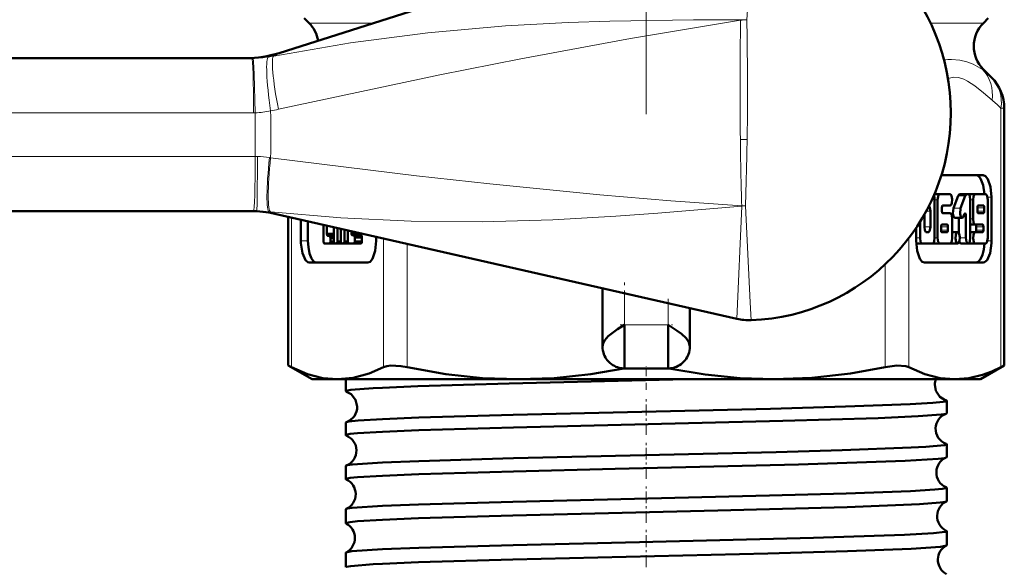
# Model space of a CAD drawing. Extents: x -1438 to 1837, y -1771 to 637.
# Tile 46 of 91: x -520 to -475, y -147 to -122. Entities that reach past the tile are written whole.
import ezdxf

# ---------------------------------------------------------------- set-up
doc = ezdxf.new("R2010")
doc.units = 0
doc.linetypes.add('DASHDOT', pattern=[18.5, 12, -3, 0.5, -3])

msp = doc.modelspace()

# ---------------------------------------------------------------- linework, layer by layer
at = {"color": 7, "linetype": 'DASHDOT', "lineweight": 18}
msp.add_line((-491.551, -97.521), (-491.551, -126.238), dxfattribs=at)
at = {"color": 7, "lineweight": 50}
for p, q in [((-487.5, -116.807), (-508.361, -123.444)), ((-506.99, -122.069), (-507.215, -121.844)), ((-476.112, -122.069), (-475.887, -121.844)), ((-583.246, -123.68), (-509.609, -123.68)), ((-476.112, -124.19), (-475.741, -124.561)), ((-475.155, -137.747), (-475.155, -125.975)), ((-476.123, -129.036), (-478.041, -129.036)), ((-478.109, -129.907), (-478.363, -129.907)), ((-478.345, -131.908), (-478.345, -130.164)), ((-478.207, -130.164), (-478.207, -131.908)), ((-477.638, -129.907), (-478.109, -129.907)), ((-477.482, -130.55), (-477.264, -129.982)), ((-476.87, -129.907), (-477.195, -129.907)), ((-476.94, -129.982), (-477.157, -130.55)), ((-476.813, -129.907), (-476.87, -129.907)), ((-476.486, -129.907), (-476.81, -129.907)), ((-476.714, -131.908), (-476.714, -130.164)), ((-476.584, -130.164), (-476.584, -131.036)), ((-476.014, -129.907), (-476.486, -129.907)), ((-475.916, -131.908), (-475.916, -130.164)), ((-475.74, -132.036), (-475.74, -130.036)), ((-509.531, -130.68), (-583.246, -130.68)), ((-509.382, -130.68), (-509.531, -130.68)), ((-478.542, -131.395), (-478.542, -130.677)), ((-478.011, -130.677), (-478.011, -130.523)), ((-477.971, -130.42), (-477.638, -130.42)), ((-476.387, -130.523), (-476.387, -130.677)), ((-476.113, -130.42), (-476.348, -130.42)), ((-476.073, -130.677), (-476.073, -130.523)), ((-487.396, -135.613), (-508.554, -130.804)), ((-507.947, -137.747), (-507.947, -130.942)), ((-507.362, -132.036), (-507.362, -131.075)), ((-507.038, -131.149), (-507.038, -132.036)), ((-479.013, -131.162), (-479.013, -131.908)), ((-478.817, -130.829), (-478.817, -131.395)), ((-477.638, -130.779), (-477.971, -130.779)), ((-477.539, -131.908), (-477.539, -131.036)), ((-477.087, -130.988), (-477.412, -130.988)), ((-477.235, -131.702), (-477.235, -130.988)), ((-477.018, -130.913), (-476.978, -130.808)), ((-476.911, -130.88), (-476.911, -131.908)), ((-476.348, -130.779), (-476.113, -130.779)), ((-506.33, -132.065), (-506.33, -131.31)), ((-506.169, -131.352), (-506.143, -131.352)), ((-506.169, -131.352), (-506.169, -131.714)), ((-505.854, -132.065), (-505.854, -131.418)), ((-505.691, -131.455), (-505.691, -132.065)), ((-505.529, -132.065), (-505.529, -131.492)), ((-505.366, -131.529), (-505.366, -132.065)), ((-505.208, -132.065), (-505.208, -131.564)), ((-505.053, -131.6), (-505.053, -131.684)), ((-479.189, -131.438), (-479.189, -132.036)), ((-478.049, -131.395), (-478.049, -131.549)), ((-477.775, -131.292), (-478.009, -131.292)), ((-477.736, -131.549), (-477.736, -131.395)), ((-476.486, -131.292), (-476.714, -131.292)), ((-476.486, -131.292), (-476.152, -131.292)), ((-476.437, -131.549), (-476.437, -131.395)), ((-476.113, -131.395), (-476.113, -131.549)), ((-506.169, -131.714), (-505.844, -131.714)), ((-506.127, -131.815), (-506.054, -131.815)), ((-506.053, -131.815), (-505.854, -131.815)), ((-506.012, -131.916), (-505.854, -131.916)), ((-506.012, -131.916), (-506.012, -132.065)), ((-506.012, -132.065), (-505.854, -132.065)), ((-505.691, -132.065), (-505.529, -132.065)), ((-505.366, -132.065), (-505.208, -132.065)), ((-505.053, -131.684), (-504.728, -131.684)), ((-505.01, -131.785), (-504.938, -131.785)), ((-504.937, -131.785), (-504.613, -131.785)), ((-504.896, -131.886), (-504.571, -131.886)), ((-504.896, -131.886), (-504.896, -132.065)), ((-504.896, -132.065), (-504.571, -132.065)), ((-504.728, -131.684), (-504.728, -131.674)), ((-504.571, -132.065), (-504.571, -131.886)), ((-503.913, -131.859), (-503.913, -132.036)), ((-478.718, -131.651), (-478.64, -131.651)), ((-478.009, -131.651), (-477.775, -131.651)), ((-477.294, -131.651), (-477.539, -131.651)), ((-476.486, -131.651), (-476.714, -131.651)), ((-476.152, -131.651), (-476.486, -131.651)), ((-506.054, -132.166), (-506.288, -132.166)), ((-506.288, -132.166), (-506.053, -132.166)), ((-506.053, -132.166), (-505.729, -132.166)), ((-505.734, -132.166), (-505.811, -132.166)), ((-505.811, -132.166), (-505.733, -132.166)), ((-505.733, -132.166), (-505.408, -132.166)), ((-505.487, -132.166), (-505.408, -132.166)), ((-505.409, -132.166), (-505.486, -132.166)), ((-505.408, -132.166), (-505.084, -132.166)), ((-504.938, -132.166), (-505.166, -132.166)), ((-504.937, -132.166), (-504.612, -132.166)), ((-478.915, -132.164), (-479.186, -132.164)), ((-478.915, -132.164), (-478.443, -132.164)), ((-478.433, -132.164), (-478.438, -132.164)), ((-478.109, -132.164), (-478.433, -132.164)), ((-478.109, -132.164), (-477.638, -132.164)), ((-477.619, -132.164), (-477.628, -132.163)), ((-477.294, -132.164), (-477.619, -132.164)), ((-476.813, -132.164), (-477.137, -132.164)), ((-476.486, -132.164), (-476.81, -132.164)), ((-476.486, -132.164), (-476.014, -132.164)), ((-504.296, -133.036), (-506.98, -133.036)), ((-478.806, -133.036), (-476.123, -133.036)), ((-493.551, -136.88), (-493.551, -134.214)), ((-489.551, -136.88), (-489.551, -135.123)), ((-492.551, -135.88), (-492.551, -137.88)), ((-490.551, -135.88), (-490.551, -137.88)), ((-507.947, -137.747), (-507.795, -137.825)), ((-506.851, -138.38), (-507.947, -137.747)), ((-490.551, -137.88), (-492.551, -137.88)), ((-476.251, -138.38), (-475.155, -137.747)), ((-475.308, -137.825), (-475.155, -137.747)), ((-506.851, -138.38), (-505.686, -138.38)), ((-505.686, -138.38), (-497.406, -138.38)), ((-505.311, -138.926), (-505.311, -138.38)), ((-497.406, -138.38), (-485.696, -138.38)), ((-485.696, -138.38), (-477.416, -138.38)), ((-477.416, -138.38), (-476.251, -138.38)), ((-477.792, -139.931), (-477.792, -139.363)), ((-505.311, -140.937), (-505.311, -140.358)), ((-477.792, -141.944), (-477.792, -141.353)), ((-505.311, -142.951), (-505.311, -142.346)), ((-477.792, -143.959), (-477.792, -143.34)), ((-505.311, -144.967), (-505.311, -144.333)), ((-477.792, -145.976), (-477.792, -145.325)), ((-505.311, -146.985), (-505.311, -146.317))]:
    msp.add_line(p, q, dxfattribs=at)
at = {"color": 7, "lineweight": 18}
for p, q in [((-506.99, -122.069), (-504.039, -122.069)), ((-487.232, -121.933), (-487.233, -121.918)), ((-478.537, -122.069), (-476.112, -122.069)), ((-509.609, -123.68), (-509.557, -123.68)), ((-476.149, -124.19), (-476.112, -124.19)), ((-509.533, -126.18), (-583.169, -126.18)), ((-509.455, -126.179), (-509.533, -126.179)), ((-486.921, -126.18), (-486.933, -127.404)), ((-475.308, -137.825), (-475.308, -125.975)), ((-475.155, -125.975), (-475.308, -125.975)), ((-487.241, -127.397), (-486.933, -127.404)), ((-583.169, -128.18), (-509.454, -128.18)), ((-509.454, -128.18), (-509.355, -128.181)), ((-508.802, -128.231), (-508.752, -128.24)), ((-478.207, -130.164), (-478.345, -130.164)), ((-476.94, -129.982), (-477.264, -129.982)), ((-476.584, -130.164), (-476.714, -130.164)), ((-475.929, -130.036), (-475.74, -130.036)), ((-508.749, -130.718), (-508.824, -130.71)), ((-487.396, -135.613), (-487.178, -130.449)), ((-487.178, -130.437), (-487.012, -130.444)), ((-487.178, -130.449), (-487.178, -130.442)), ((-487.178, -130.449), (-487.012, -130.444)), ((-487.012, -130.444), (-486.787, -134.868)), ((-478.542, -130.677), (-478.733, -130.677)), ((-477.157, -130.55), (-477.482, -130.55)), ((-476.073, -130.523), (-476.387, -130.523)), ((-476.073, -130.677), (-476.387, -130.677)), ((-507.795, -130.977), (-507.795, -137.825)), ((-476.911, -130.88), (-477.006, -130.88)), ((-476.584, -131.036), (-476.714, -131.036)), ((-478.542, -131.395), (-478.817, -131.395)), ((-477.736, -131.395), (-478.049, -131.395)), ((-477.736, -131.549), (-478.049, -131.549)), ((-476.113, -131.395), (-476.437, -131.395)), ((-476.113, -131.549), (-476.437, -131.549)), ((-507.038, -132.036), (-507.362, -132.036)), ((-503.578, -137.825), (-503.578, -131.935)), ((-479.524, -131.91), (-479.524, -137.825)), ((-479.013, -131.908), (-479.189, -131.908)), ((-478.207, -131.908), (-478.345, -131.908)), ((-476.911, -131.908), (-477.196, -131.908)), ((-475.929, -132.036), (-475.74, -132.036)), ((-502.496, -132.181), (-502.496, -137.825)), ((-480.606, -137.825), (-480.606, -133.113)), ((-492.551, -135.88), (-492.551, -134.441)), ((-490.551, -134.896), (-490.551, -135.88)), ((-486.787, -134.868), (-486.749, -135.673)), ((-490.551, -135.88), (-492.551, -135.88))]:
    msp.add_line(p, q, dxfattribs=at)
at = {"color": 7, "linetype": 'DASHDOT', "lineweight": 18, "ltscale": 0.079978}
msp.add_line((-492.551, -137.146), (-492.551, -133.947), dxfattribs=at)
at = {"color": 7, "linetype": 'DASHDOT', "lineweight": 18, "ltscale": 0.059523}
msp.add_line((-490.551, -134.697), (-490.551, -137.078), dxfattribs=at)
at = {"color": 7, "linetype": 'DASHDOT', "lineweight": 18, "ltscale": 0.06}
msp.add_line((-492.751, -135.88), (-490.351, -135.88), dxfattribs=at)
at = {"color": 7, "linetype": 'DASHDOT', "lineweight": 18, "ltscale": 0.026585}
msp.add_line((-491.551, -138.854), (-491.551, -137.791), dxfattribs=at)
at = {"color": 7, "linetype": 'DASHDOT', "lineweight": 18, "ltscale": 0.043184}
msp.add_line((-491.551, -140.921), (-491.551, -139.194), dxfattribs=at)
at = {"color": 7, "linetype": 'DASHDOT', "lineweight": 18, "ltscale": 0.043773}
msp.add_line((-491.551, -142.937), (-491.551, -141.186), dxfattribs=at)
at = {"color": 7, "linetype": 'DASHDOT', "lineweight": 18, "ltscale": 0.044538}
msp.add_line((-491.551, -144.955), (-491.551, -143.173), dxfattribs=at)
at = {"color": 7, "linetype": 'DASHDOT', "lineweight": 18, "ltscale": 0.045451}
msp.add_line((-491.551, -146.976), (-491.551, -145.158), dxfattribs=at)
at = {"color": 7, "lineweight": 18}
for points in [[(-486.614, -116.692), (-486.829, -120.101), (-486.948, -121.928)], [(-508.607, -123.583), (-505.089, -122.975), (-501.558, -122.514), (-497.994, -122.198), (-495.127, -122.045), (-493.218, -121.984), (-489.388, -121.929), (-487.233, -121.918)], [(-487.232, -121.938), (-492.271, -122.777), (-497.296, -123.708), (-501.005, -124.447), (-508.395, -126.019)], [(-509.455, -126.179), (-509.496, -124.405), (-509.529, -123.83), (-509.547, -123.7), (-509.551, -123.686), (-509.554, -123.682), (-509.556, -123.68), (-509.557, -123.68)], [(-477.57, -123.737), (-477.189, -123.768), (-476.864, -123.846), (-476.583, -123.953), (-476.149, -124.19)], [(-475.712, -125.605), (-476.111, -125.268), (-476.511, -124.946), (-476.837, -124.727), (-477.002, -124.643), (-477.253, -124.563), (-477.48, -124.55), (-477.733, -124.604)], [(-509.382, -130.68), (-509.381, -130.679), (-509.38, -130.676), (-509.377, -130.644), (-509.368, -130.347), (-509.355, -128.181)], [(-508.752, -128.24), (-502.065, -129.061), (-498.717, -129.434), (-493.675, -129.93), (-490.427, -130.204), (-487.178, -130.437)], [(-487.178, -130.449), (-491.018, -130.772), (-492.935, -130.913), (-495.823, -131.079), (-499.066, -131.173), (-502.307, -131.147), (-505.533, -130.995), (-508.749, -130.718)]]:
    msp.add_lwpolyline(points, dxfattribs=at)
at = {"color": 7, "lineweight": 50}
for points in [[(-476.447, -129.036), (-476.377, -129.053), (-476.307, -129.105), (-476.242, -129.192), (-476.125, -129.498), (-476.068, -129.908)], [(-475.74, -130.036), (-475.784, -129.57), (-475.906, -129.211), (-476.019, -129.073), (-476.123, -129.036)], [(-478.109, -129.907), (-478.129, -129.913), (-478.142, -129.922), (-478.166, -129.954), (-478.188, -130.014), (-478.207, -130.164)], [(-477.638, -130.42), (-477.611, -130.411), (-477.592, -130.391), (-477.557, -130.311), (-477.54, -130.134), (-477.572, -129.974), (-477.602, -129.925), (-477.617, -129.913), (-477.638, -129.907)], [(-477.264, -129.982), (-477.239, -129.935), (-477.225, -129.92), (-477.205, -129.909), (-477.195, -129.907)], [(-476.87, -129.907), (-476.888, -129.912), (-476.9, -129.919), (-476.921, -129.945), (-476.94, -129.982)], [(-476.714, -130.164), (-476.74, -129.993), (-476.77, -129.933), (-476.798, -129.91), (-476.813, -129.907)], [(-476.486, -129.907), (-476.505, -129.912), (-476.518, -129.922), (-476.542, -129.954), (-476.565, -130.014), (-476.584, -130.164)], [(-475.916, -130.164), (-475.941, -129.993), (-475.972, -129.933), (-476, -129.91), (-476.014, -129.907)], [(-478.542, -130.677), (-478.56, -130.526), (-478.59, -130.456), (-478.608, -130.434)], [(-478.011, -130.523), (-478.001, -130.454), (-477.988, -130.43), (-477.977, -130.421), (-477.971, -130.42)], [(-477.971, -130.779), (-477.979, -130.777), (-477.984, -130.773), (-477.994, -130.761), (-478.003, -130.737), (-478.011, -130.677)], [(-477.412, -130.988), (-477.427, -130.985), (-477.456, -130.961), (-477.476, -130.927), (-477.508, -130.792), (-477.482, -130.55)], [(-477.157, -130.55), (-477.182, -130.799), (-477.143, -130.943), (-477.111, -130.981), (-477.087, -130.988)], [(-476.348, -130.42), (-476.356, -130.423), (-476.362, -130.426), (-476.371, -130.44), (-476.385, -130.491), (-476.387, -130.523)], [(-476.387, -130.677), (-476.38, -130.737), (-476.368, -130.766), (-476.36, -130.774), (-476.352, -130.779), (-476.348, -130.779)], [(-476.073, -130.523), (-476.081, -130.463), (-476.093, -130.434), (-476.1, -130.425), (-476.109, -130.421), (-476.113, -130.42)], [(-476.113, -130.779), (-476.104, -130.777), (-476.099, -130.773), (-476.09, -130.76), (-476.075, -130.708), (-476.073, -130.677)], [(-477.539, -131.036), (-477.565, -130.865), (-477.595, -130.805), (-477.623, -130.782), (-477.638, -130.779)], [(-477.087, -130.988), (-477.077, -130.987), (-477.059, -130.977), (-477.042, -130.959), (-477.018, -130.913)], [(-476.95, -130.778), (-476.942, -130.78), (-476.937, -130.784), (-476.927, -130.797), (-476.918, -130.821), (-476.911, -130.88)], [(-476.584, -131.036), (-476.559, -131.207), (-476.528, -131.267), (-476.5, -131.29), (-476.486, -131.292)], [(-478.817, -131.395), (-478.798, -131.546), (-478.767, -131.617), (-478.749, -131.639), (-478.729, -131.65), (-478.718, -131.651)], [(-478.64, -131.651), (-478.62, -131.646), (-478.606, -131.636), (-478.582, -131.602), (-478.546, -131.474), (-478.542, -131.395)], [(-478.009, -131.292), (-478.017, -131.295), (-478.023, -131.299), (-478.032, -131.312), (-478.047, -131.363), (-478.049, -131.395)], [(-478.049, -131.549), (-478.041, -131.609), (-478.029, -131.638), (-478.021, -131.646), (-478.013, -131.651), (-478.009, -131.651)], [(-477.736, -131.395), (-477.743, -131.335), (-477.755, -131.306), (-477.763, -131.297), (-477.771, -131.293), (-477.775, -131.292)], [(-477.775, -131.651), (-477.767, -131.649), (-477.762, -131.645), (-477.752, -131.632), (-477.738, -131.581), (-477.736, -131.549)], [(-476.437, -131.395), (-476.445, -131.335), (-476.457, -131.306), (-476.464, -131.297), (-476.472, -131.293), (-476.477, -131.292)], [(-476.477, -131.651), (-476.468, -131.649), (-476.463, -131.645), (-476.453, -131.632), (-476.439, -131.581), (-476.437, -131.549)], [(-476.152, -131.292), (-476.144, -131.294), (-476.139, -131.298), (-476.129, -131.311), (-476.12, -131.335), (-476.113, -131.395)], [(-476.113, -131.549), (-476.123, -131.617), (-476.135, -131.641), (-476.146, -131.65), (-476.152, -131.651)], [(-506.98, -133.036), (-507.041, -133.022), (-507.158, -132.92), (-507.295, -132.601), (-507.36, -132.146), (-507.362, -132.036)], [(-507.038, -132.036), (-507.02, -132.337), (-506.965, -132.623), (-506.877, -132.851), (-506.807, -132.953), (-506.732, -133.015), (-506.655, -133.036)], [(-506.288, -132.166), (-506.296, -132.164), (-506.301, -132.161), (-506.31, -132.15), (-506.32, -132.129), (-506.33, -132.065)], [(-506.169, -131.714), (-506.16, -131.775), (-506.15, -131.798), (-506.141, -131.81), (-506.135, -131.813), (-506.127, -131.815)], [(-506.054, -131.815), (-506.045, -131.817), (-506.04, -131.821), (-506.03, -131.834), (-506.02, -131.856), (-506.012, -131.916)], [(-506.012, -132.065), (-506.02, -132.126), (-506.03, -132.148), (-506.04, -132.16), (-506.046, -132.164), (-506.054, -132.166)], [(-505.811, -132.166), (-505.82, -132.164), (-505.825, -132.16), (-505.835, -132.148), (-505.845, -132.126), (-505.854, -132.065)], [(-505.691, -132.065), (-505.7, -132.126), (-505.71, -132.148), (-505.72, -132.16), (-505.725, -132.164), (-505.734, -132.166)], [(-505.486, -132.166), (-505.495, -132.164), (-505.5, -132.16), (-505.51, -132.148), (-505.52, -132.126), (-505.529, -132.065)], [(-505.366, -132.065), (-505.375, -132.126), (-505.385, -132.148), (-505.395, -132.16), (-505.4, -132.164), (-505.409, -132.166)], [(-505.166, -132.166), (-505.175, -132.164), (-505.18, -132.16), (-505.19, -132.148), (-505.2, -132.125), (-505.208, -132.065)], [(-505.053, -131.684), (-505.044, -131.745), (-505.034, -131.768), (-505.024, -131.78), (-505.019, -131.783), (-505.01, -131.785)], [(-504.938, -131.785), (-504.93, -131.787), (-504.925, -131.79), (-504.915, -131.801), (-504.906, -131.822), (-504.896, -131.886)], [(-504.896, -132.065), (-504.904, -132.125), (-504.914, -132.148), (-504.924, -132.16), (-504.929, -132.164), (-504.938, -132.166)], [(-504.686, -131.785), (-504.694, -131.783), (-504.7, -131.779), (-504.71, -131.767), (-504.726, -131.717), (-504.728, -131.684)], [(-504.571, -131.886), (-504.58, -131.825), (-504.593, -131.798), (-504.601, -131.79), (-504.613, -131.785)], [(-504.613, -132.166), (-504.605, -132.164), (-504.599, -132.16), (-504.589, -132.148), (-504.573, -132.097), (-504.571, -132.065)], [(-503.913, -132.036), (-503.958, -132.501), (-504.08, -132.861), (-504.192, -132.998), (-504.296, -133.036)], [(-479.189, -132.036), (-479.144, -132.501), (-479.023, -132.861), (-478.91, -132.998), (-478.806, -133.036)], [(-479.013, -131.908), (-478.988, -132.079), (-478.957, -132.139), (-478.929, -132.162), (-478.915, -132.164)], [(-478.443, -132.164), (-478.424, -132.159), (-478.411, -132.15), (-478.387, -132.118), (-478.364, -132.057), (-478.345, -131.908)], [(-478.207, -131.908), (-478.182, -132.079), (-478.151, -132.139), (-478.123, -132.162), (-478.109, -132.164)], [(-477.638, -132.164), (-477.618, -132.159), (-477.605, -132.15), (-477.581, -132.118), (-477.558, -132.057), (-477.539, -131.908)], [(-477.294, -131.651), (-477.321, -131.661), (-477.34, -131.681), (-477.374, -131.76), (-477.392, -131.938), (-477.36, -132.098), (-477.33, -132.147), (-477.315, -132.159), (-477.294, -132.164)], [(-477.294, -132.164), (-477.267, -132.155), (-477.248, -132.134), (-477.214, -132.054), (-477.197, -131.877), (-477.229, -131.717), (-477.258, -131.669), (-477.273, -131.657), (-477.294, -131.651)], [(-477.137, -132.164), (-477.158, -132.159), (-477.171, -132.149), (-477.195, -132.115), (-477.216, -132.063)], [(-476.911, -131.908), (-476.886, -132.079), (-476.855, -132.139), (-476.827, -132.162), (-476.813, -132.164)], [(-476.813, -132.164), (-476.793, -132.159), (-476.78, -132.15), (-476.756, -132.118), (-476.733, -132.058), (-476.714, -131.908)], [(-476.486, -131.651), (-476.512, -131.661), (-476.531, -131.681), (-476.566, -131.76), (-476.583, -131.938), (-476.552, -132.098), (-476.522, -132.147), (-476.506, -132.159), (-476.486, -132.164)], [(-476.123, -133.036), (-476.061, -133.022), (-475.944, -132.92), (-475.807, -132.601), (-475.742, -132.146), (-475.74, -132.036)], [(-476.014, -132.164), (-475.995, -132.159), (-475.982, -132.15), (-475.958, -132.118), (-475.935, -132.057), (-475.916, -131.908)], [(-476.068, -132.164), (-476.097, -132.437), (-476.157, -132.688), (-476.241, -132.878), (-476.347, -133.001), (-476.447, -133.036)], [(-493.551, -136.88), (-493.523, -136.728), (-493.443, -136.581), (-493.288, -136.407), (-492.873, -136.089), (-492.551, -135.88)], [(-490.551, -135.88), (-490.13, -136.156), (-489.94, -136.298), (-489.723, -136.502), (-489.598, -136.684), (-489.551, -136.88)], [(-507.795, -137.825), (-507.062, -138.139), (-506.365, -138.321), (-505.686, -138.38)], [(-505.686, -138.38), (-504.974, -138.315), (-504.24, -138.114), (-503.578, -137.825)], [(-503.578, -137.825), (-503.433, -137.775), (-503.249, -137.75), (-502.78, -137.775), (-502.496, -137.825)], [(-502.496, -137.825), (-500.727, -138.139), (-499.046, -138.32), (-497.406, -138.38)], [(-497.406, -138.38), (-495.769, -138.321), (-494.09, -138.14), (-492.581, -137.879)], [(-490.521, -137.879), (-488.851, -138.162), (-487.256, -138.326), (-485.696, -138.38)], [(-485.696, -138.38), (-483.975, -138.314), (-482.205, -138.114), (-480.606, -137.825)], [(-480.606, -137.825), (-480.072, -137.75), (-479.669, -137.775), (-479.524, -137.825)], [(-479.524, -137.825), (-478.791, -138.139), (-478.094, -138.32), (-477.416, -138.38)], [(-477.416, -138.38), (-476.782, -138.328), (-476.149, -138.175), (-475.727, -138.02), (-475.308, -137.825)], [(-503.626, -138.766), (-502.014, -138.699), (-497.82, -138.574), (-489.704, -138.38)], [(-505.311, -138.926), (-505.31, -138.923), (-505.308, -138.919), (-505.302, -138.915), (-505.284, -138.906), (-505.077, -138.866), (-504.059, -138.788), (-503.626, -138.766)], [(-478.336, -138.619), (-478.289, -138.902), (-478.104, -139.181), (-477.858, -139.331), (-477.837, -139.338)], [(-505.272, -138.949), (-505.057, -139.067), (-504.861, -139.312), (-504.783, -139.629)], [(-503.626, -140.2), (-501.968, -140.133), (-497.644, -140.006), (-485.863, -139.726), (-482.429, -139.631), (-479.464, -139.521), (-478.434, -139.461), (-477.958, -139.413), (-477.834, -139.388), (-477.805, -139.377), (-477.796, -139.372), (-477.792, -139.366), (-477.792, -139.363)], [(-477.792, -139.363), (-477.792, -139.361), (-477.797, -139.355), (-477.806, -139.349), (-477.837, -139.338)], [(-505.273, -140.335), (-505.162, -140.312), (-504.738, -140.267), (-503.626, -140.2)], [(-503.626, -140.777), (-501.966, -140.709), (-497.635, -140.581), (-485.298, -140.283), (-480.936, -140.152), (-479.096, -140.072), (-478.05, -139.993), (-477.824, -139.953)], [(-505.311, -140.937), (-505.31, -140.935), (-505.308, -140.931), (-505.304, -140.927), (-505.288, -140.919), (-505.112, -140.883), (-504.769, -140.847), (-503.626, -140.777)], [(-503.626, -142.188), (-501.966, -142.121), (-497.635, -141.994), (-485.6, -141.708), (-482.581, -141.625), (-479.413, -141.508), (-478.746, -141.471), (-477.901, -141.393), (-477.826, -141.375), (-477.804, -141.366), (-477.795, -141.36), (-477.793, -141.357), (-477.792, -141.353)], [(-503.626, -142.791), (-501.965, -142.723), (-497.633, -142.594), (-492.975, -142.481), (-484.572, -142.277), (-479.69, -142.114), (-478.189, -142.021), (-477.891, -141.982), (-477.816, -141.963)], [(-505.284, -142.327), (-505.224, -142.311), (-505.003, -142.279), (-503.626, -142.188)], [(-505.311, -142.951), (-505.31, -142.949), (-505.308, -142.945), (-505.304, -142.941), (-505.288, -142.933), (-505.112, -142.897), (-504.767, -142.861), (-503.626, -142.791)], [(-503.626, -144.175), (-501.972, -144.108), (-497.653, -143.981), (-485.902, -143.703), (-482.395, -143.606), (-479.453, -143.497), (-478.338, -143.429), (-477.999, -143.395), (-477.819, -143.36), (-477.797, -143.348), (-477.792, -143.342), (-477.792, -143.34)], [(-505.29, -144.315), (-505.235, -144.299), (-505.02, -144.267), (-503.626, -144.175)], [(-503.626, -144.807), (-501.973, -144.739), (-497.657, -144.61), (-488.268, -144.386), (-482.354, -144.228), (-479.031, -144.096), (-478.095, -144.026), (-477.867, -143.992), (-477.81, -143.975)], [(-505.311, -144.967), (-505.31, -144.965), (-505.308, -144.961), (-505.304, -144.957), (-505.288, -144.949), (-505.113, -144.913), (-504.77, -144.877), (-503.626, -144.807)], [(-503.626, -146.159), (-501.967, -146.092), (-497.64, -145.966), (-491.866, -145.828), (-483.887, -145.634), (-479.722, -145.494), (-478.403, -145.419), (-477.861, -145.357), (-477.813, -145.343), (-477.799, -145.336), (-477.794, -145.331), (-477.793, -145.329), (-477.792, -145.325)], [(-503.626, -146.824), (-501.972, -146.756), (-497.653, -146.628), (-485.98, -146.346), (-482.332, -146.244), (-479.421, -146.134), (-478.077, -146.041), (-477.857, -146.007), (-477.806, -145.99)], [(-505.295, -146.302), (-505.244, -146.286), (-505.035, -146.253), (-503.626, -146.159)], [(-505.311, -146.985), (-505.31, -146.983), (-505.308, -146.979), (-505.302, -146.974), (-505.284, -146.965), (-505.077, -146.926), (-504.058, -146.847), (-503.626, -146.824)]]:
    msp.add_lwpolyline(points, dxfattribs=at)
for centre, radius, start, end in [((-487.101, -126.18), 9.5, 0, 87.0589), ((-508.051, -123.13), 1.5, 9.7731, 45), ((-475.051, -123.13), 1.5, 135, 225), ((-509.877, -118.68), 4.999, 269.9999, 287.6513), ((-477.155, -125.975), 2, 360, 45), ((-487.101, -126.18), 9.5, 272.1234, 360), ((-478.828, -130.146), 0.483, 357.9532, 23.107), ((-509.662, -135.678), 4.999, 77.1928, 90), ((-476.939, -130.814), 0.0386, 107.3113, 171.0962), ((-486.842, -133.175), 2.5, 257.1957, 272.1234), ((-492.549, -136.879), 1.002, 179.7817, 200.7895), ((-490.553, -136.879), 1.002, 339.3331, 0.2189), ((-492.551, -136.88), 1, 200.8305, 218.3532), ((-492.544, -136.873), 1.01, 218.4355, 238.2685), ((-490.558, -136.873), 1.01, 301.7344, 321.5542), ((-490.551, -136.88), 1, 321.5765, 339.3051), ((-492.551, -136.88), 1, 238.3557, 256.2072), ((-492.55, -136.873), 1.007, 256.2506, 269.8097), ((-490.552, -136.874), 1.006, 270.1919, 284.1753), ((-490.551, -136.88), 1, 284.2413, 301.5975), ((-477.594, -138.642), 0.743, 159.3221, 178.2134), ((-505.269, -138.899), 0.0497, 212.9899, 266.6499), ((-505.513, -139.647), 0.729, 289.2688, 1.4683), ((-477.571, -140.637), 0.73, 110.3281, 178.5801), ((-477.828, -139.91), 0.0422, 274.9295, 329.9298), ((-505.27, -140.385), 0.0493, 93.3331, 146.7017), ((-477.57, -140.646), 0.731, 177.8517, 249.6683), ((-505.279, -140.921), 0.0364, 207.3485, 263.4271), ((-505.55, -141.638), 0.731, 0.7039, 68.5498), ((-477.827, -141.373), 0.0417, 30.3285, 85.2101), ((-505.551, -141.646), 0.732, 291.4346, 1.3578), ((-477.534, -142.638), 0.732, 112.6305, 178.5159), ((-477.82, -141.931), 0.0319, 278.2831, 335.12), ((-505.279, -142.363), 0.0356, 96.4952, 152.54), ((-477.534, -142.646), 0.733, 177.9135, 247.3864), ((-505.285, -142.94), 0.0283, 202.5325, 259.8668), ((-505.587, -143.638), 0.733, 0.7791, 66.0891), ((-477.82, -143.353), 0.0312, 24.9467, 81.7694), ((-505.587, -143.645), 0.734, 293.882, 1.2991), ((-477.497, -144.639), 0.734, 115.2193, 178.4369), ((-477.815, -143.95), 0.0253, 282.0505, 339.617), ((-505.285, -144.343), 0.0275, 100.1025, 157.4393), ((-477.497, -144.645), 0.735, 177.9935, 244.8014), ((-505.289, -144.96), 0.0228, 198.2364, 255.9713), ((-505.623, -145.639), 0.735, 0.8409, 63.4363), ((-477.815, -145.333), 0.0246, 20.4216, 77.9906), ((-505.623, -145.644), 0.735, 296.5402, 1.2418), ((-477.461, -146.64), 0.735, 117.9529, 178.3925), ((-477.812, -145.97), 0.0209, 286.0976, 343.4988), ((-505.29, -146.324), 0.0223, 103.9259, 161.4897), ((-477.461, -146.644), 0.736, 178.0437, 242.0634)]:
    msp.add_arc(centre, radius, start, end, dxfattribs=at)
at = {"color": 7, "lineweight": 18}
for centre, radius, start, end in [((-304.609, -125.007), 182.648, 179.03725, 180.74996), ((-487.281, -127.464), 5.547, 86.562, 89.5046), ((-486.891, -127.506), 5.579, 90.5864, 93.498), ((-625.316, -124.915), 138.401, 359.47644, 1.23691), ((-509.029, -122.543), 1.122, 292.0807, 306.5259), ((-509.615, -118.423), 5.257, 270.6368, 278.4005), ((-509.618, -118.366), 5.314, 278.3437, 280.9673), ((-477.561, -126.788), 3.051, 90.174, 96.6603), ((-479.6, -128.398), 5.441, 44.8354, 50.6441), ((-479.5, -130.145), 5.913, 44.8385, 50.159), ((-456.902, -127.164), 52.562, 178.927, 181.1077), ((-509.545, -122.722), 3.458, 271.499, 283.2876), ((-563.4, -127.13), 54.66, 358.8366, 1.0925), ((-510.02, -118.607), 7.588, 279.6299, 282.3675), ((-320.277, -125.416), 166.976, 180.67998, 181.72339), ((-616.138, -125.633), 129.217, 357.86611, 359.21472), ((-509.391, -131.616), 3.435, 80.1285, 89.4033), ((-509.385, -135.94), 5.26, 83.8808, 89.9671), ((-509.07, -131.847), 1.164, 63.7085, 77.8222)]:
    msp.add_arc(centre, radius, start, end, dxfattribs=at)
for centre, major_axis, ratio, start_param, end_param in [((-509.609, -126.18), (0, 2.5), 0.030539, 4.712389, 6.283185), ((-508.476, -126.095), (0.367, -2.473), 0.108324, 3.158386, 4.693363), ((-508.12, -126.034), (0.481, -2.453), 0.106524, 3.163817, 4.685283), ((-477.56, -125.605), (-1.277, -1.539), 0.880592, 2.201586, 3.037435), ((-477.155, -125.975), (-1.414, -1.414), 0.862856, 2.282707, 3.141593), ((-509.531, -128.18), (0, 2.5), 0.030539, 3.141593, 4.712389), ((-508.553, -128.225), (-0.268, -2.486), 0.098821, 4.725741, 6.270612), ((-508.478, -128.233), (-0.267, -2.486), 0.108736, 4.726975, 6.267162)]:
    msp.add_ellipse(centre, major_axis=major_axis, ratio=ratio, start_param=start_param, end_param=end_param, dxfattribs=at)

doc.saveas('drawing.dxf')
